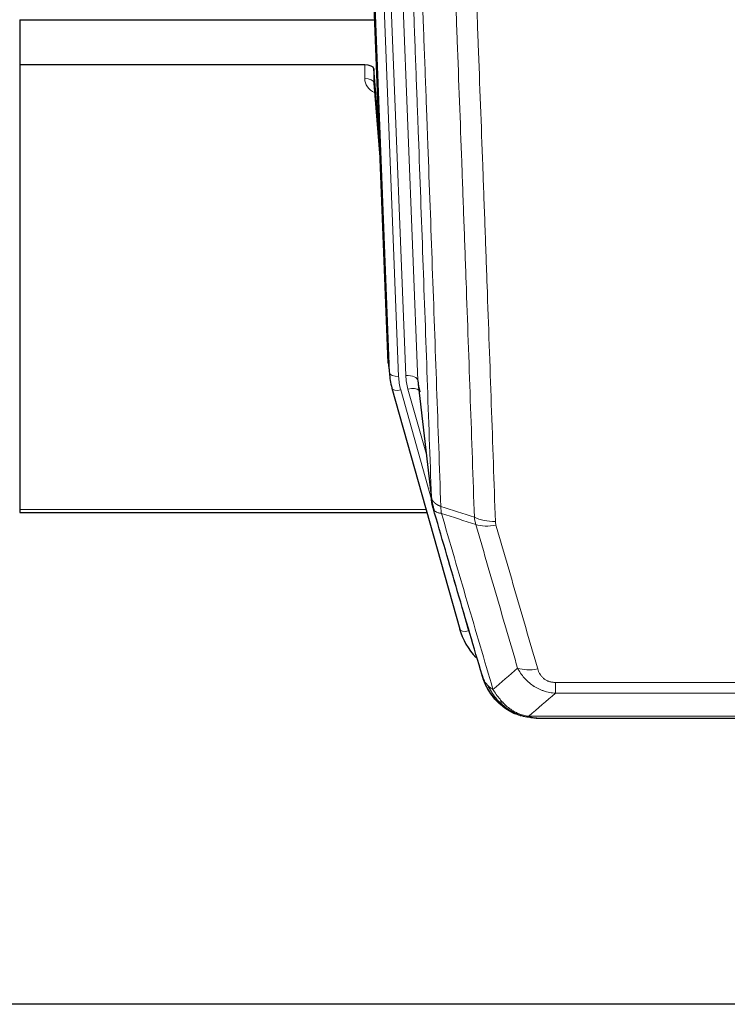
# Model space of a CAD drawing. Header units: inches. Extents: x 0 to 23760, y -13 to 16800.
# Tile 32 of 204: x 5601 to 5833, y 6357 to 6679. Entities that reach past the tile are written whole.
import ezdxf

# ---------------------------------------------------------------- set-up
doc = ezdxf.new("R2010")
doc.units = ezdxf.units.IN
doc.layers.add('254', color=7, linetype='Continuous', true_color=0xffffff)

msp = doc.modelspace()

# ---------------------------------------------------------------- linework, layer by layer
at = {"layer": '254', "color": 110, "linetype": 'Continuous', "lineweight": 13}
for p, q in [((5718.299, 6892.615), (5731.365, 6560.722)), ((5714.555, 6887.931), (5727.373, 6562.348)), ((5722.032, 6563.276), (5709.333, 6885.839)), ((5712.269, 6886.107), (5725.026, 6562.056)), ((5713.955, 6659.596), (5713.966, 6664.012)), ((5716.953, 6658.185), (5719.16, 6629.997)), ((5721.659, 6566.534), (5722.032, 6563.276)), ((5734.097, 6536.509), (5728.071, 6557.947)), ((5731.365, 6560.722), (5735.742, 6522.541)), ((5725.723, 6557.655), (5735.796, 6521.821)), ((5601.063, 6518.543), (5733.994, 6518.543)), ((5743.172, 6495.58), (5747.897, 6478.768)), ((5776.391, 6458.381), (5776.391, 6461.914)), ((5776.391, 6461.914), (5981.734, 6461.914)), ((5981.734, 6458.381), (5776.391, 6458.381)), ((5762.96, 6451.755), (5762.892, 6451.912)), ((5767.66, 6450.913), (5990.466, 6450.913))]:
    msp.add_line(p, q, dxfattribs=at)
at = {"layer": '254', "color": 2, "linetype": 'Continuous', "lineweight": 25}
for p, q in [((5721.659, 6566.534), (5709.086, 6885.897)), ((5601.063, 6678.821), (5717.237, 6678.821)), ((5601.063, 6678.821), (5601.063, 6664.012)), ((5601.063, 6664.012), (5601.063, 6518.543)), ((5713.966, 6664.012), (5601.063, 6664.012)), ((5716.964, 6662.761), (5716.953, 6658.185)), ((5718.787, 6639.48), (5716.964, 6662.761)), ((5716.96, 6658.005), (5719.168, 6629.806)), ((5721.78, 6564.949), (5722.154, 6561.691)), ((5722.817, 6558.324), (5722.835, 6558.228)), ((5722.835, 6558.228), (5745.009, 6479.342)), ((5731.456, 6559.548), (5735.871, 6521.029)), ((5601.063, 6518.543), (5601.063, 6517.513)), ((5601.063, 6517.513), (5734.282, 6517.513)), ((5763.061, 6451.727), (5762.96, 6451.755)), ((5770.002, 6450.25), (5988.123, 6450.25)), ((6103.563, 6356.578), (4986.563, 6356.578))]:
    msp.add_line(p, q, dxfattribs=at)
for centre, major_axis, ratio, start_param, end_param in [((5713.966, 6662.718), (3, 0), 0.4313147, 0.033781, 1.5709509), ((5749.044, 6564.191), (-27.027, -0.37), 0.8864308, 0.02276, 0.2319114), ((5751.391, 6561.251), (20.035, -0.399), 0.8846078, 3.1939931, 3.4031446), ((5771.204, 6485.355), (-27.014, -0.465), 0.8900028, 0.2292736, 0.6708275)]:
    msp.add_ellipse(centre, major_axis=major_axis, ratio=ratio, start_param=start_param, end_param=end_param, dxfattribs=at)
at = {"layer": '254', "color": 110, "linetype": 'Continuous', "lineweight": 13}
for centre, major_axis, ratio, start_param, end_param in [((5719.959, 6659.596), (-6.003, -0.046), 0.8757409, 6.2743462, 7.3700502), ((5713.955, 6658.141), (-3, 0.007), 0.4848086, 3.1763596, 4.7135294), ((5725.026, 6563.441), (2.998, 0.118), 0.4614673, 3.175787, 4.6942235), ((5749.044, 6562.806), (-24.033, -0.038), 0.8858289, 0.0334668, 0.2426182), ((5727.373, 6560.501), (3.997, 0.157), 0.4614673, 0.0341943, 1.5526308), ((5751.391, 6563.098), (-24.033, -0.038), 0.8858289, 0.0334668, 0.2426182), ((5725.723, 6559.04), (2.888, 0.812), 0.4480327, 3.1416079, 4.5871119), ((5728.071, 6556.1), (3.851, 1.082), 0.4480327, 0.2500116, 1.4455193), ((5756.696, 6520.191), (-9.994, -0.345), 0.559112, 0.7940626, 1.551472), ((5756.883, 6519.019), (-9.604, -2.788), 0.5442898, 0.6684637, 1.414101), ((5747.897, 6480.154), (2.888, 0.812), 0.4480327, 3.1416079, 4.5871119), ((5770.545, 6472.136), (-9.598, -2.808), 0.562843, 0.6646512, 1.4076092)]:
    msp.add_ellipse(centre, major_axis=major_axis, ratio=ratio, start_param=start_param, end_param=end_param, dxfattribs=at)
for points, knots in [([(5735.742, 6522.541), (5735.297, 6535.388), (5734.391, 6561.239), (5732.985, 6600.483), (5732.015, 6626.957), (5731.46, 6641.936), (5731.398, 6643.602), (5731.274, 6646.935), (5731.088, 6651.939), (5730.652, 6663.638), (5730.273, 6673.707), (5729.955, 6682.12), (5729.891, 6683.804), (5729.764, 6687.174), (5729.572, 6692.232), (5729.122, 6704.055), (5728.731, 6714.228), (5727.945, 6734.623), (5726.882, 6761.951), (5725.241, 6803.345), (5724.117, 6831.21), (5723.547, 6845.209)], [0, 0, 0, 0, 0.125, 0.25, 0.375, 0.375, 0.390625, 0.390625, 0.40625, 0.4375, 0.5, 0.5, 0.515625, 0.515625, 0.53125, 0.5625, 0.625, 0.625, 0.75, 0.875, 1, 1, 1, 1]), ([(5726.602, 6843.429), (5727.174, 6829.376), (5728.301, 6801.405), (5729.947, 6759.854), (5731.013, 6732.422), (5731.801, 6711.95), (5732.193, 6701.739), (5732.644, 6689.87), (5732.836, 6684.793), (5732.964, 6681.41), (5733.028, 6679.72), (5733.347, 6671.274), (5733.727, 6661.167), (5734.165, 6649.424), (5734.351, 6644.401), (5734.475, 6641.055), (5734.537, 6639.383), (5735.094, 6624.347), (5736.066, 6597.772), (5737.477, 6558.378), (5738.385, 6532.429), (5738.831, 6519.533)], [0, 0, 0, 0, 0.125, 0.25, 0.375, 0.375, 0.4375, 0.46875, 0.484375, 0.484375, 0.5, 0.5, 0.5625, 0.59375, 0.609375, 0.609375, 0.625, 0.625, 0.75, 0.875, 1, 1, 1, 1]), ([(5749.828, 6515.964), (5749.39, 6528.661), (5748.498, 6554.207), (5747.577, 6580.053), (5746.874, 6599.552), (5746.637, 6606.07), (5746.161, 6619.144), (5745.921, 6625.7), (5745.194, 6645.424), (5744.703, 6658.644), (5744.078, 6675.258), (5743.953, 6678.585), (5743.701, 6685.247), (5743.322, 6695.253), (5742.939, 6705.295), (5742.168, 6725.427), (5741.124, 6752.401), (5739.514, 6793.253), (5738.412, 6820.749), (5737.854, 6834.562)], [0, 0, 0, 0, 0.125, 0.25, 0.25, 0.3125, 0.3125, 0.375, 0.375, 0.5, 0.5, 0.53125, 0.53125, 0.5625, 0.625, 0.625, 0.75, 0.875, 1, 1, 1, 1]), ([(5744.737, 6833.601), (5745.295, 6819.77), (5746.395, 6792.24), (5748.003, 6751.336), (5749.045, 6724.328), (5749.816, 6704.169), (5750.199, 6694.115), (5750.577, 6684.097), (5750.828, 6677.426), (5750.953, 6674.095), (5751.577, 6657.46), (5752.068, 6644.223), (5752.794, 6624.473), (5753.033, 6617.909), (5753.509, 6604.818), (5753.745, 6598.292), (5754.447, 6578.769), (5755.368, 6552.889), (5756.258, 6527.311), (5756.696, 6514.598)], [0, 0, 0, 0, 0.125, 0.25, 0.375, 0.375, 0.4375, 0.46875, 0.46875, 0.5, 0.5, 0.625, 0.625, 0.6875, 0.6875, 0.75, 0.75, 0.875, 1, 1, 1, 1]), ([(5735.742, 6522.541), (5735.743, 6522.533), (5735.745, 6522.517), (5735.748, 6522.494), (5735.751, 6522.47), (5735.755, 6522.446), (5735.759, 6522.423), (5735.763, 6522.399), (5735.767, 6522.375), (5735.771, 6522.352), (5735.776, 6522.328), (5735.781, 6522.305), (5735.787, 6522.281), (5735.792, 6522.258), (5735.798, 6522.234), (5735.804, 6522.211), (5735.811, 6522.187), (5735.817, 6522.164), (5735.824, 6522.14), (5735.831, 6522.117), (5735.839, 6522.093), (5735.846, 6522.07), (5735.854, 6522.047), (5735.862, 6522.023), (5735.871, 6522), (5735.879, 6521.977), (5735.888, 6521.954), (5735.897, 6521.93), (5735.907, 6521.907), (5735.916, 6521.884), (5735.926, 6521.861), (5735.936, 6521.838), (5735.947, 6521.815), (5735.957, 6521.792), (5735.968, 6521.769), (5735.979, 6521.746), (5735.991, 6521.723), (5736.002, 6521.7), (5736.014, 6521.677), (5736.026, 6521.655), (5736.039, 6521.632), (5736.051, 6521.609), (5736.064, 6521.587), (5736.077, 6521.564), (5736.09, 6521.541), (5736.104, 6521.519), (5736.118, 6521.496), (5736.132, 6521.474), (5736.146, 6521.451), (5736.161, 6521.429), (5736.176, 6521.407), (5736.191, 6521.384), (5736.206, 6521.362), (5736.222, 6521.34), (5736.237, 6521.318), (5736.253, 6521.296), (5736.27, 6521.274), (5736.286, 6521.252), (5736.303, 6521.23), (5736.32, 6521.208), (5736.337, 6521.186), (5736.355, 6521.164), (5736.372, 6521.142), (5736.39, 6521.121), (5736.409, 6521.099), (5736.427, 6521.077), (5736.446, 6521.056), (5736.465, 6521.034), (5736.484, 6521.013), (5736.503, 6520.992), (5736.523, 6520.97), (5736.543, 6520.949), (5736.563, 6520.928), (5736.583, 6520.907), (5736.603, 6520.886), (5736.624, 6520.865), (5736.651, 6520.838), (5736.685, 6520.805), (5736.726, 6520.766), (5736.768, 6520.727), (5736.81, 6520.689), (5736.853, 6520.651), (5736.897, 6520.613), (5736.942, 6520.576), (5736.988, 6520.539), (5737.034, 6520.502), (5737.081, 6520.466), (5737.129, 6520.43), (5737.178, 6520.394), (5737.227, 6520.358), (5737.277, 6520.323), (5737.328, 6520.288), (5737.38, 6520.254), (5737.432, 6520.219), (5737.486, 6520.185), (5737.539, 6520.152), (5737.594, 6520.119), (5737.649, 6520.086), (5737.706, 6520.053), (5737.762, 6520.021), (5737.82, 6519.989), (5737.878, 6519.958), (5737.937, 6519.927), (5737.996, 6519.896), (5738.057, 6519.866), (5738.118, 6519.836), (5738.179, 6519.806), (5738.242, 6519.777), (5738.305, 6519.748), (5738.368, 6519.72), (5738.432, 6519.692), (5738.497, 6519.664), (5738.563, 6519.637), (5738.629, 6519.61), (5738.696, 6519.584), (5738.763, 6519.558), (5738.809, 6519.541), (5738.831, 6519.533)], [0, 0, 0, 0, 0.0066687, 0.0133374, 0.0200061, 0.0266746, 0.0333432, 0.0400116, 0.0466801, 0.0533484, 0.0600168, 0.066685, 0.0733532, 0.0800214, 0.0866895, 0.0933575, 0.1000255, 0.1066935, 0.1133614, 0.1200292, 0.126697, 0.1333647, 0.1400324, 0.1467001, 0.1533676, 0.1600352, 0.1667026, 0.1733701, 0.1800374, 0.1867047, 0.193372, 0.2000392, 0.2067064, 0.2133735, 0.2200405, 0.2267075, 0.2333745, 0.2400414, 0.2467082, 0.253375, 0.2600418, 0.2667085, 0.2733751, 0.2800417, 0.2867082, 0.2933747, 0.3000412, 0.3067075, 0.3133739, 0.3200401, 0.3267064, 0.3333725, 0.3400387, 0.3467047, 0.3533708, 0.3600367, 0.3667026, 0.3733685, 0.3800343, 0.3867001, 0.3933658, 0.4000315, 0.4066971, 0.4133626, 0.4200281, 0.4266936, 0.433359, 0.4400243, 0.4466896, 0.4533549, 0.4600201, 0.4666852, 0.4733503, 0.4800154, 0.4866804, 0.4933453, 0.5000102, 0.5125098, 0.5250093, 0.5375088, 0.5500082, 0.5625077, 0.5750071, 0.5875066, 0.600006, 0.6125054, 0.6250049, 0.6375043, 0.6500037, 0.6625032, 0.6750026, 0.6875021, 0.7000016, 0.7125011, 0.7250006, 0.7375001, 0.7499997, 0.7624993, 0.7749989, 0.7874985, 0.7999982, 0.812498, 0.8249977, 0.8374975, 0.8499974, 0.8624973, 0.8749972, 0.8874972, 0.8999973, 0.9124974, 0.9249976, 0.9374978, 0.9499981, 0.9624985, 0.9749989, 0.9874994, 1, 1, 1, 1]), ([(5736.298, 6519.09), (5736.32, 6518.844), (5736.397, 6518.613), (5736.661, 6518.194), (5736.847, 6518.005), (5737.318, 6517.683), (5737.604, 6517.55), (5738.262, 6517.346), (5738.635, 6517.276), (5739.043, 6517.242)], [0, 0, 0, 0, 0.25, 0.25, 0.5, 0.5, 0.75, 0.75, 1, 1, 1, 1]), ([(5739.043, 6517.242), (5738.968, 6517.614), (5738.926, 6517.986), (5738.868, 6518.745), (5738.852, 6519.131), (5738.831, 6519.533)], [0, 0, 0, 0, 0.5, 0.5, 1, 1, 1, 1]), ([(5739.043, 6517.242), (5741.866, 6507.549), (5744.681, 6497.901), (5748.895, 6483.498), (5750.298, 6478.709), (5753.1, 6469.153), (5754.499, 6464.387), (5755.897, 6459.632)], [0, 0, 0, 0, 0.5, 0.5, 0.75, 0.75, 1, 1, 1, 1]), ([(5763.965, 6466.594), (5762.829, 6470.48), (5761.693, 6474.374), (5759.417, 6482.177), (5758.279, 6486.086), (5754.859, 6497.835), (5752.575, 6505.698), (5750.287, 6513.591)], [0, 0, 0, 0, 0.25, 0.25, 0.5, 0.5, 1, 1, 1, 1]), ([(5756.883, 6513.421), (5756.827, 6513.614), (5756.784, 6513.809), (5756.722, 6514.201), (5756.703, 6514.399), (5756.696, 6514.598)], [0, 0, 0, 0, 0.5, 0.5, 1, 1, 1, 1]), ([(5756.883, 6513.421), (5759.169, 6505.515), (5761.45, 6497.64), (5764.865, 6485.872), (5766.003, 6481.957), (5768.275, 6474.142), (5769.41, 6470.242), (5770.545, 6466.35)], [0, 0, 0, 0, 0.5, 0.5, 0.75, 0.75, 1, 1, 1, 1]), ([(5776.391, 6458.381), (5776.057, 6458.404), (5775.724, 6458.437), (5775.061, 6458.525), (5774.732, 6458.579), (5773.756, 6458.77), (5773.119, 6458.939), (5772.416, 6459.176), (5772.338, 6459.203), (5772.183, 6459.258), (5772.105, 6459.286), (5771.874, 6459.373), (5771.721, 6459.433), (5771.266, 6459.621), (5770.671, 6459.891), (5770.099, 6460.199), (5769.677, 6460.444), (5769.469, 6460.57), (5769.263, 6460.701), (5769.127, 6460.79), (5769.059, 6460.835), (5768.454, 6461.244), (5767.946, 6461.64), (5767.226, 6462.279), (5766.994, 6462.5), (5766.656, 6462.842), (5766.545, 6462.958), (5766.326, 6463.194), (5766.218, 6463.314), (5765.691, 6463.919), (5765.303, 6464.425), (5764.588, 6465.479), (5764.262, 6466.027), (5763.965, 6466.594)], [0, 0, 0, 0, 0.0625, 0.0625, 0.125, 0.125, 0.25, 0.25, 0.265625, 0.265625, 0.28125, 0.28125, 0.3125, 0.3125, 0.375, 0.4375, 0.4375, 0.46875, 0.484375, 0.484375, 0.5, 0.5, 0.625, 0.625, 0.6875, 0.6875, 0.71875, 0.71875, 0.75, 0.75, 0.875, 0.875, 1, 1, 1, 1]), ([(5776.391, 6461.914), (5776.209, 6461.914), (5776.027, 6461.92), (5775.663, 6461.947), (5775.483, 6461.966), (5775.127, 6462.02), (5774.952, 6462.054), (5774.605, 6462.136), (5774.434, 6462.184), (5774.223, 6462.254), (5774.181, 6462.269), (5774.098, 6462.299), (5773.973, 6462.345), (5773.852, 6462.395), (5773.613, 6462.5), (5773.305, 6462.653), (5773.018, 6462.832), (5772.845, 6462.951), (5772.811, 6462.976), (5772.743, 6463.025), (5772.709, 6463.05), (5772.609, 6463.126), (5772.544, 6463.178), (5772.354, 6463.337), (5772.235, 6463.447), (5772.008, 6463.676), (5771.901, 6463.794), (5771.699, 6464.037), (5771.603, 6464.162), (5771.49, 6464.322), (5771.468, 6464.354), (5771.424, 6464.419), (5771.402, 6464.452), (5771.338, 6464.55), (5771.297, 6464.616), (5771.179, 6464.816), (5771.105, 6464.95), (5770.968, 6465.223), (5770.905, 6465.36), (5770.728, 6465.777), (5770.629, 6466.061), (5770.545, 6466.35)], [0, 0, 0, 0, 0.0625, 0.0625, 0.125, 0.125, 0.1875, 0.1875, 0.25, 0.25, 0.265625, 0.265625, 0.28125, 0.3125, 0.3125, 0.375, 0.4375, 0.4375, 0.453125, 0.453125, 0.46875, 0.46875, 0.5, 0.5, 0.5625, 0.5625, 0.625, 0.625, 0.6875, 0.6875, 0.703125, 0.703125, 0.71875, 0.71875, 0.75, 0.75, 0.8125, 0.8125, 0.875, 0.875, 1, 1, 1, 1]), ([(5752.98, 6462.547), (5753.136, 6462.262), (5753.316, 6461.986), (5753.721, 6461.457), (5753.945, 6461.204), (5754.19, 6460.962)], [0, 0, 0, 0, 0.5, 0.5, 1, 1, 1, 1]), ([(5757.848, 6455.638), (5757.477, 6456.027), (5757.12, 6456.433), (5755.76, 6458.116), (5754.889, 6459.51), (5754.19, 6460.962)], [0, 0, 0, 0, 0.25, 0.25, 1, 1, 1, 1]), ([(5754.19, 6460.962), (5754.436, 6460.715), (5754.703, 6460.48), (5755.273, 6460.036), (5755.577, 6459.827), (5755.897, 6459.632)], [0, 0, 0, 0, 0.5, 0.5, 1, 1, 1, 1]), ([(5759.073, 6455.425), (5758.774, 6455.741), (5758.484, 6456.069), (5757.357, 6457.419), (5756.59, 6458.517), (5755.897, 6459.632)], [0, 0, 0, 0, 0.25, 0.25, 1, 1, 1, 1]), ([(5756.863, 6456.122), (5756.894, 6456.096), (5756.926, 6456.07), (5757.06, 6455.968), (5757.173, 6455.898), (5757.423, 6455.776), (5757.559, 6455.724), (5757.75, 6455.665), (5757.799, 6455.651), (5757.848, 6455.638)], [0, 0, 0, 0, 0.125, 0.125, 0.5, 0.5, 0.875, 0.875, 1, 1, 1, 1]), ([(5757.848, 6455.638), (5757.947, 6455.611), (5758.048, 6455.588), (5758.305, 6455.538), (5758.463, 6455.514), (5758.773, 6455.47), (5758.927, 6455.449), (5759.073, 6455.425)], [0, 0, 0, 0, 0.25, 0.25, 0.625, 0.625, 1, 1, 1, 1]), ([(5763.042, 6452.306), (5762.862, 6452.403), (5762.683, 6452.505), (5761.976, 6452.93), (5761.462, 6453.288), (5760.467, 6454.075), (5759.988, 6454.503), (5759.374, 6455.111), (5759.222, 6455.267), (5759.073, 6455.425)], [0, 0, 0, 0, 0.125, 0.125, 0.5, 0.5, 0.875, 0.875, 1, 1, 1, 1]), ([(5762.892, 6451.912), (5762.89, 6451.942), (5762.892, 6451.974), (5762.905, 6452.06), (5762.921, 6452.115), (5762.969, 6452.219), (5763.002, 6452.268), (5763.042, 6452.306)], [0, 0, 0, 0, 0.25, 0.25, 0.625, 0.625, 1, 1, 1, 1]), ([(5767.66, 6450.913), (5766.44, 6451.015), (5765.264, 6451.309), (5763.77, 6451.935), (5763.403, 6452.112), (5763.042, 6452.306)], [0, 0, 0, 0, 0.75, 0.75, 1, 1, 1, 1]), ([(5768.531, 6450.393), (5768.412, 6450.419), (5768.302, 6450.45), (5768.054, 6450.537), (5767.929, 6450.598), (5767.742, 6450.741), (5767.681, 6450.821), (5767.66, 6450.913)], [0, 0, 0, 0, 0.25, 0.25, 0.625, 0.625, 1, 1, 1, 1])]:
    msp.add_open_spline(points, degree=3, knots=knots, dxfattribs=at)
at = {"layer": '254', "color": 2, "linetype": 'Continuous', "lineweight": 25}
for points, knots in [([(5736.298, 6519.09), (5736.293, 6519.107), (5736.283, 6519.142), (5736.268, 6519.194), (5736.253, 6519.248), (5736.238, 6519.302), (5736.222, 6519.358), (5736.207, 6519.415), (5736.191, 6519.473), (5736.176, 6519.532), (5736.161, 6519.592), (5736.145, 6519.653), (5736.13, 6519.716), (5736.115, 6519.78), (5736.099, 6519.844), (5736.084, 6519.91), (5736.069, 6519.977), (5736.054, 6520.045), (5736.039, 6520.115), (5736.024, 6520.185), (5736.01, 6520.257), (5735.995, 6520.33), (5735.981, 6520.404), (5735.967, 6520.479), (5735.953, 6520.555), (5735.94, 6520.632), (5735.926, 6520.711), (5735.905, 6520.837), (5735.88, 6521.007), (5735.851, 6521.214), (5735.828, 6521.406), (5735.808, 6521.583), (5735.792, 6521.745), (5735.78, 6521.893), (5735.769, 6522.025), (5735.762, 6522.142), (5735.756, 6522.244), (5735.751, 6522.331), (5735.748, 6522.402), (5735.745, 6522.458), (5735.744, 6522.499), (5735.743, 6522.525), (5735.742, 6522.537), (5735.742, 6522.541)], [0, 0, 0, 0, 0.0155037, 0.0313049, 0.0474035, 0.0637997, 0.0804935, 0.097485, 0.1147743, 0.1323613, 0.1502462, 0.1684289, 0.1869096, 0.2056883, 0.224765, 0.2441397, 0.2638126, 0.2837835, 0.3040527, 0.32462, 0.3454856, 0.3666494, 0.3881116, 0.409872, 0.4319308, 0.454288, 0.4769435, 0.4998975, 0.5635611, 0.6228928, 0.6778927, 0.7285606, 0.7748966, 0.8169007, 0.8545729, 0.8879131, 0.9169214, 0.9415977, 0.9619421, 0.9779545, 0.989635, 0.9969835, 1, 1, 1, 1]), ([(5752.341, 6464.321), (5751.01, 6468.843), (5749.678, 6473.376), (5747.01, 6482.463), (5745.675, 6487.017), (5741.664, 6500.71), (5738.984, 6509.879), (5736.298, 6519.09)], [0, 0, 0, 0, 0.25, 0.25, 0.5, 0.5, 1, 1, 1, 1]), ([(5756.373, 6456.824), (5756.361, 6456.837), (5756.338, 6456.863), (5756.303, 6456.903), (5756.267, 6456.944), (5756.232, 6456.985), (5756.195, 6457.028), (5756.159, 6457.07), (5756.122, 6457.114), (5756.084, 6457.158), (5756.047, 6457.203), (5756.009, 6457.249), (5755.97, 6457.295), (5755.931, 6457.342), (5755.892, 6457.39), (5755.853, 6457.438), (5755.813, 6457.488), (5755.773, 6457.538), (5755.733, 6457.589), (5755.692, 6457.64), (5755.651, 6457.693), (5755.609, 6457.746), (5755.568, 6457.8), (5755.526, 6457.854), (5755.484, 6457.91), (5755.441, 6457.966), (5755.399, 6458.023), (5755.356, 6458.081), (5755.313, 6458.139), (5755.269, 6458.199), (5755.225, 6458.259), (5755.182, 6458.32), (5755.138, 6458.382), (5755.093, 6458.444), (5755.049, 6458.508), (5755.004, 6458.572), (5754.959, 6458.637), (5754.914, 6458.703), (5754.869, 6458.77), (5754.824, 6458.838), (5754.779, 6458.906), (5754.733, 6458.976), (5754.687, 6459.046), (5754.642, 6459.117), (5754.596, 6459.189), (5754.55, 6459.261), (5754.504, 6459.335), (5754.458, 6459.41), (5754.412, 6459.485), (5754.365, 6459.561), (5754.319, 6459.639), (5754.273, 6459.717), (5754.227, 6459.796), (5754.181, 6459.875), (5754.134, 6459.956), (5754.088, 6460.038), (5754.042, 6460.12), (5753.996, 6460.204), (5753.95, 6460.288), (5753.904, 6460.374), (5753.858, 6460.46), (5753.812, 6460.547), (5753.766, 6460.635), (5753.721, 6460.724), (5753.675, 6460.814), (5753.63, 6460.905), (5753.585, 6460.997), (5753.54, 6461.09), (5753.495, 6461.184), (5753.45, 6461.278), (5753.406, 6461.374), (5753.362, 6461.471), (5753.318, 6461.568), (5753.274, 6461.667), (5753.231, 6461.766), (5753.188, 6461.866), (5753.145, 6461.968), (5753.102, 6462.07), (5753.06, 6462.174), (5753.018, 6462.278), (5752.977, 6462.383), (5752.936, 6462.489), (5752.895, 6462.596), (5752.855, 6462.705), (5752.815, 6462.814), (5752.775, 6462.924), (5752.736, 6463.035), (5752.698, 6463.147), (5752.66, 6463.26), (5752.622, 6463.374), (5752.585, 6463.489), (5752.548, 6463.605), (5752.512, 6463.722), (5752.477, 6463.84), (5752.442, 6463.959), (5752.407, 6464.079), (5752.374, 6464.199), (5752.352, 6464.28), (5752.341, 6464.321)], [0, 0, 0, 0, 0.0060657, 0.012223, 0.0184718, 0.0248123, 0.0312443, 0.0377679, 0.0443831, 0.0510899, 0.0578883, 0.0647782, 0.0717598, 0.0788329, 0.0859977, 0.093254, 0.1006019, 0.1080414, 0.1155725, 0.1231952, 0.1309095, 0.1387154, 0.1466129, 0.1546019, 0.1626826, 0.1708549, 0.1791188, 0.1874742, 0.1959213, 0.20446, 0.2130903, 0.2218121, 0.2306256, 0.2395307, 0.2485274, 0.2576156, 0.2667955, 0.276067, 0.2854301, 0.2948848, 0.3044311, 0.314069, 0.3237985, 0.3336196, 0.3435324, 0.3535367, 0.3636326, 0.3738202, 0.3840993, 0.3944701, 0.4049324, 0.4154864, 0.426132, 0.4368691, 0.4476979, 0.4586183, 0.4696303, 0.480734, 0.4919292, 0.503216, 0.5145945, 0.5260645, 0.5376262, 0.5492795, 0.5610244, 0.5728609, 0.584789, 0.5968087, 0.60892, 0.621123, 0.6334175, 0.6458037, 0.6582815, 0.6708509, 0.6835119, 0.6962645, 0.7091087, 0.7220445, 0.735072, 0.748191, 0.7614017, 0.774704, 0.7880979, 0.8015834, 0.8151605, 0.8288293, 0.8425896, 0.8564416, 0.8703852, 0.8844204, 0.8985472, 0.9127656, 0.9270756, 0.9414773, 0.9559705, 0.9705554, 0.9852319, 1, 1, 1, 1]), ([(5752.341, 6464.321), (5752.398, 6464.011), (5752.48, 6463.707), (5752.694, 6463.114), (5752.825, 6462.826), (5752.98, 6462.547)], [0, 0, 0, 0, 0.5, 0.5, 1, 1, 1, 1]), ([(5756.863, 6456.122), (5756.428, 6456.592), (5756.018, 6457.083), (5754.488, 6459.118), (5753.592, 6460.807), (5752.98, 6462.547)], [0, 0, 0, 0, 0.25, 0.25, 1, 1, 1, 1]), ([(5756.433, 6456.69), (5756.454, 6456.645), (5756.478, 6456.601), (5756.556, 6456.466), (5756.619, 6456.376), (5756.745, 6456.232), (5756.801, 6456.176), (5756.863, 6456.122)], [0, 0, 0, 0, 0.2280377, 0.2280377, 0.6912151, 0.6912151, 1, 1, 1, 1]), ([(5759.373, 6453.865), (5758.727, 6454.347), (5758.112, 6454.872), (5757.304, 6455.659), (5757.08, 6455.888), (5756.863, 6456.122)], [0, 0, 0, 0, 0.7159091, 0.7159091, 1, 1, 1, 1]), ([(5762.892, 6451.912), (5762.663, 6452.024), (5762.436, 6452.141), (5761.534, 6452.634), (5760.875, 6453.055), (5759.605, 6453.993), (5758.995, 6454.51), (5758.224, 6455.253), (5758.034, 6455.443), (5757.848, 6455.638)], [0, 0, 0, 0, 0.125, 0.125, 0.5, 0.5, 0.875, 0.875, 1, 1, 1, 1]), ([(5768.531, 6450.393), (5767.12, 6450.482), (5765.684, 6450.788), (5763.813, 6451.489), (5763.349, 6451.689), (5762.892, 6451.912)], [0, 0, 0, 0, 0.75, 0.75, 1, 1, 1, 1]), ([(5765.058, 6450.997), (5764.979, 6451.021), (5764.899, 6451.045), (5764.226, 6451.257), (5763.638, 6451.476), (5763.061, 6451.727)], [0, 0, 0, 0, 0.1180686, 0.1180686, 1, 1, 1, 1]), ([(5770.202, 6450.253), (5770.128, 6450.251), (5770.054, 6450.25), (5769.758, 6450.251), (5769.536, 6450.26), (5769.109, 6450.295), (5768.904, 6450.321), (5768.651, 6450.367), (5768.59, 6450.379), (5768.531, 6450.393)], [0, 0, 0, 0, 0.125, 0.125, 0.5, 0.5, 0.875, 0.875, 1, 1, 1, 1])]:
    msp.add_open_spline(points, degree=3, knots=knots, dxfattribs=at)
for points, degree in [([(5735.865, 6521.11), (5736.615, 6518.279)], 1), ([(5759.449, 6453.808), (5761.096, 6452.588), (5762.962, 6451.753)], 2), ([(5770.202, 6450.253), (5769.586, 6450.249), (5768.962, 6450.279), (5768.336, 6450.343)], 3)]:
    msp.add_open_spline(points, degree=degree, dxfattribs=at)
at = {"layer": '254', "color": 110, "linetype": 'Continuous', "lineweight": 13}
for points in [[(5738.831, 6519.533), (5742.496, 6518.345), (5746.162, 6517.155), (5749.828, 6515.964)], [(5750.287, 6513.591), (5746.539, 6514.81), (5742.791, 6516.027), (5739.043, 6517.242)], [(5750.287, 6513.591), (5750.175, 6513.975), (5749.986, 6514.755), (5749.869, 6515.557), (5749.828, 6515.964)], [(5755.897, 6459.632), (5758.571, 6461.955), (5761.261, 6464.276), (5763.965, 6466.594)], [(5776.391, 6458.381), (5773.464, 6455.894), (5770.553, 6453.405), (5767.66, 6450.913)]]:
    msp.add_open_spline(points, degree=3, dxfattribs=at)

doc.saveas('drawing.dxf')
